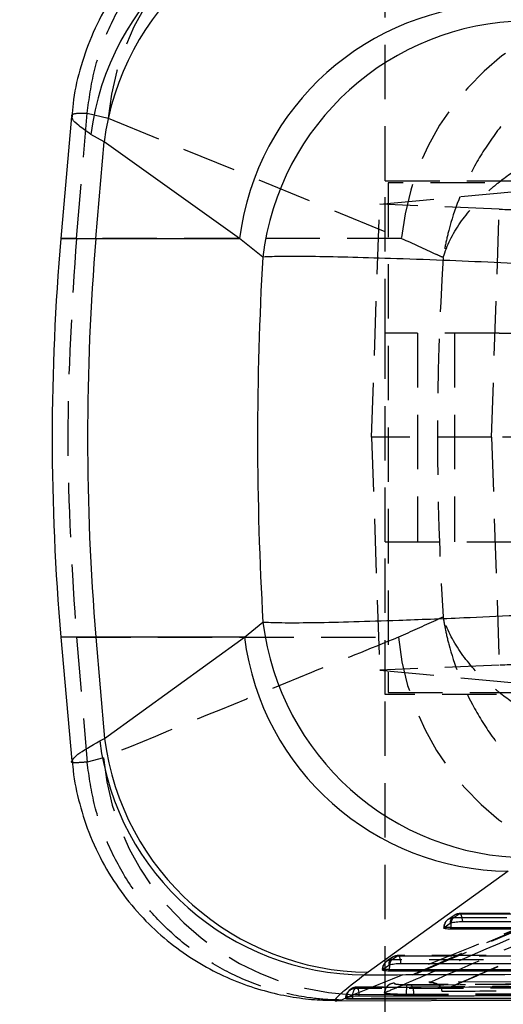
# Model space of a CAD drawing. Extents: x 50 to 498, y 43 to 374.
# Tile 3 of 26: x 90 to 105, y 70 to 101. Entities that reach past the tile are written whole.
import ezdxf

# ---------------------------------------------------------------- set-up
doc = ezdxf.new("R2010")
doc.units = 0
doc.header["$LTSCALE"] = 1.333333
doc.linetypes.add('HIDDEN', pattern=[1.905, 1.27, -0.635])
doc.layers.get('0').update_dxf_attribs({"linetype": 'CONTINUOUS'})
doc.layers.add('FORMATO', color=179, linetype='CONTINUOUS')
doc.styles.add('SLDTEXTSTYLE0', font='TXT', dxfattribs={"width": 0.75})
doc.dimstyles.new('SLDDIMSTYLE0', dxfattribs={"dimtxt": 4.666667, "dimasz": 4.402667, "dimexe": 0, "dimexo": 0.0625, "dimgap": 1.166667, "dimtad": 1, "dimdec": 3, "dimrnd": 1e-09, "dimzin": 12, "dimtxsty": 'SLDTEXTSTYLE0', "dimsah": 1, "dimcen": 0.09, "dimazin": 3, "dimtfac": 1, "dimtdec": 3, "dimtofl": 0, "dimtmove": 0, "dimatfit": 3, "dimtolj": 1, "dimtzin": 12})

# ---------------------------------------------------------------- blocks, each defined once
blk = doc.blocks.new('_D_6')
at = {"layer": 'FORMATO'}
for p, q in [((101.138, 109.946), (70.291, 109.946)), ((71.624, 109.946), (71.624, 65.946)), ((101.138, 65.946), (70.291, 65.946))]:
    blk.add_line(p, q, dxfattribs=at)
for points in [[(71.624, 109.946), (70.947, 105.543), (72.301, 105.543)], [(71.624, 65.946), (72.301, 70.348), (70.947, 70.348)]]:
    blk.add_solid(points, dxfattribs=at)
at = {"layer": 'FORMATO', "insert": (65.608, 87.404), "char_height": 4.6667, "attachment_point": 1, "rotation": 90, "style": 'SLDTEXTSTYLE0'}
blk.add_mtext('44', dxfattribs=at)
blk = doc.blocks.new('_D_7')
at = {"layer": 'FORMATO'}
for p, q in [((99.888, 117.946), (54.291, 117.946)), ((55.624, 57.946), (55.624, 117.946)), ((99.888, 57.946), (54.291, 57.946))]:
    blk.add_line(p, q, dxfattribs=at)
for points in [[(55.624, 117.946), (54.947, 113.543), (56.301, 113.543)], [(55.624, 57.946), (56.301, 62.348), (54.947, 62.348)]]:
    blk.add_solid(points, dxfattribs=at)
at = {"layer": 'FORMATO', "insert": (49.608, 87.404), "char_height": 4.6667, "attachment_point": 1, "rotation": 90, "style": 'SLDTEXTSTYLE0'}
blk.add_mtext('60', dxfattribs=at)
blk = doc.blocks.new('SW_CENTERMARKSYMBOL_2')
at = {"layer": 'FORMATO', "color": 0}
for p, q in [((0, 5), (0, 6.75)), ((0, 0), (0, 2.5)), ((-5, 0), (-6.75, 0)), ((0, 0), (-2.5, 0)), ((0, 0), (0, -2.5)), ((0, 0), (2.5, 0)), ((5, 0), (6.75, 0)), ((0, -5), (0, -6.75))]:
    blk.add_line(p, q, dxfattribs=at)

msp = doc.modelspace()

# ---------------------------------------------------------------- linework, layer by layer
at = {"color": 7, "linetype": 'HIDDEN'}
for p, q in [((101.2214, 95.9458), (101.2214, 105.4594)), ((91.5979, 94.149), (91.9328, 98.0458)), ((91.9328, 98.0458), (91.933, 98.0477)), ((91.933, 98.0477), (92.5841, 97.8949)), ((92.5841, 97.8949), (101.7261, 94.149)), ((101.0475, 95.2152), (111.1107, 96.1463)), ((101.2214, 91.1958), (101.2214, 95.9458)), ((101.2214, 95.9458), (107.2214, 95.9458)), ((101.3095, 95.8833), (101.3095, 80.0083)), ((117.0197, 95.8833), (101.3095, 95.8833)), ((100.7895, 87.9587), (101.0475, 95.2152)), ((104.7682, 95.0582), (101.0475, 95.2152)), ((104.5292, 87.9587), (104.7682, 95.0582)), ((91.5979, 94.149), (91.1153, 94.149)), ((101.7261, 94.149), (91.5979, 94.149)), ((104.764, 91.1958), (101.2214, 91.1958)), ((101.2214, 84.6958), (101.2214, 91.1958)), ((102.2214, 91.1958), (102.2214, 84.6958)), ((103.371, 91.1958), (103.371, 84.6958)), ((104.764, 91.1958), (118.1326, 91.1958)), ((104.5292, 87.9587), (100.7895, 87.9587)), ((100.7895, 87.9587), (101.0475, 80.7023)), ((109.0998, 87.9587), (104.5292, 87.9587)), ((104.5292, 87.9587), (104.7682, 80.8593)), ((101.2214, 79.9458), (101.2214, 84.6958)), ((101.2214, 84.6958), (104.764, 84.6958)), ((104.764, 84.6958), (118.1326, 84.6958)), ((91.5979, 81.7288), (91.9318, 77.8432)), ((91.5979, 81.7288), (101.6323, 81.7288)), ((104.7682, 80.8593), (101.0475, 80.7023)), ((101.0475, 80.7023), (111.1107, 79.7711)), ((107.2214, 79.9458), (101.2214, 79.9458)), ((101.2214, 70.4135), (101.2214, 79.9458)), ((101.3095, 80.0083), (117.0197, 80.0083)), ((92.4384, 77.9784), (91.9322, 77.839)), ((91.9322, 77.839), (91.9318, 77.8432)), ((103.3647, 73.0697), (103.1761, 72.9412)), ((103.332, 72.9892), (103.5206, 73.1177)), ((120.3382, 73.1235), (103.5361, 73.1225)), ((105.9329, 72.883), (101.3821, 70.9274)), ((106.0728, 72.9205), (101.5079, 70.9553)), ((103.0431, 72.6896), (103.0491, 72.6896)), ((101.448, 71.7698), (101.2595, 71.641)), ((101.416, 71.684), (101.6046, 71.8125)), ((119.6067, 71.8172), (101.6201, 71.8173)), ((101.127, 71.3844), (101.1331, 71.3844)), ((101.8905, 70.9077), (102.023, 70.9064)), ((110.2687, 71.0281), (102.5818, 70.9884)), ((110.2993, 71.0223), (102.5945, 70.9823)), ((99.8359, 70.4328), (100.2093, 70.5955)), ((100.0229, 70.5286), (100.0341, 70.5286)), ((100.0229, 70.5242), (100.0229, 70.5286)), ((100.1153, 70.7478), (100.1274, 70.7589)), ((101.4615, 70.6012), (100.2093, 70.5955)), ((102.1038, 70.603), (101.8718, 70.6043)), ((102.1038, 70.603), (102.1038, 70.5789)), ((102.9775, 70.7178), (102.9777, 70.7085)), ((99.7094, 70.4129), (99.7235, 70.4151)), ((99.9812, 70.485), (99.9812, 70.4802)), ((99.9815, 70.485), (99.9812, 70.485)), ((99.9815, 70.485), (99.9815, 70.4808))]:
    msp.add_line(p, q, dxfattribs=at)
at = {"color": 7, "linetype": 'CONTINUOUS'}
for p, q in [((91.4471, 97.9407), (91.1153, 94.149)), ((92.4609, 97.1506), (92.0514, 97.387)), ((92.2078, 94.149), (92.4609, 97.1506)), ((96.681, 94.149), (92.4609, 97.1506)), ((92.2078, 94.149), (96.681, 94.149)), ((97.4041, 93.5667), (96.681, 94.149)), ((96.8324, 81.7288), (97.4105, 82.2024)), ((91.1153, 81.7288), (91.452, 77.8811)), ((96.8324, 81.7288), (92.2078, 81.7288)), ((92.2078, 81.7288), (92.4734, 78.58)), ((92.4734, 78.58), (96.8324, 81.7288)), ((92.3256, 78.5004), (92.4734, 78.58)), ((105.0442, 74.4471), (100.6839, 71.2984)), ((103.0491, 72.6896), (103.0539, 72.6934)), ((103.0539, 72.6934), (103.2425, 72.8218)), ((103.2606, 72.6393), (103.2606, 72.6896)), ((120.1793, 72.6401), (103.2606, 72.6393)), ((101.1379, 71.3882), (101.3265, 71.5166)), ((100.6839, 71.2984), (100.5779, 71.2188)), ((101.1331, 71.3844), (101.1379, 71.3882)), ((101.3446, 71.3341), (101.3446, 71.3844)), ((119.4478, 71.3338), (101.3446, 71.3341)), ((100.0229, 70.5242), (99.9815, 70.4808)), ((100.0341, 70.5286), (100.0229, 70.5242)), ((99.7094, 70.4083), (119.4134, 70.4761)), ((100.1989, 70.4694), (100.1989, 70.485)), ((101.2214, 57.9458), (101.2214, 70.4135))]:
    msp.add_line(p, q, dxfattribs=at)
at = {"color": 8, "linetype": 'CONTINUOUS'}
for p, q in [((91.1153, 94.149), (92.2078, 94.149)), ((92.2078, 81.7288), (91.1153, 81.7288)), ((103.2606, 72.6896), (103.0491, 72.6896)), ((101.3446, 71.3844), (101.1331, 71.3844)), ((100.1989, 70.485), (99.9815, 70.485))]:
    msp.add_line(p, q, dxfattribs=at)
at = {"color": 7, "linetype": 'HIDDEN', "flags": 128}
for points in [[(120.2506, 72.9901), (119.667, 72.99), (117.3323, 72.9899), (107.9937, 72.9894), (103.332, 72.9892)], [(103.5206, 73.1177), (103.5374, 73.1225), (103.5542, 73.1159), (103.5702, 73.0981), (103.585, 73.0698), (103.598, 73.0319), (103.6086, 72.9861), (103.6165, 72.9339), (103.6214, 72.8773)], [(103.5206, 73.1177), (104.1043, 73.1177), (106.4389, 73.1178), (115.7776, 73.1184), (120.3226, 73.1187)], [(101.7054, 71.5721), (101.7005, 71.6287), (101.6926, 71.6809), (101.682, 71.7267), (101.669, 71.7646), (101.6542, 71.7929), (101.6381, 71.8107), (101.6214, 71.8173), (101.6046, 71.8125)], [(101.6046, 71.8125), (102.1882, 71.8124), (104.5229, 71.8124), (113.8616, 71.8124), (119.5912, 71.8124)], [(119.5192, 71.6838), (118.9355, 71.6838), (116.6009, 71.6838), (107.2622, 71.6839), (101.416, 71.684)], [(100.4132, 70.5515), (100.4102, 70.6101), (100.404, 70.6656), (100.3948, 70.7158), (100.3831, 70.759), (100.3692, 70.7933), (100.3536, 70.8175), (100.3371, 70.8307), (100.3201, 70.8324)]]:
    msp.add_lwpolyline(points, dxfattribs=at)
at = {"color": 7, "linetype": 'CONTINUOUS', "flags": 128}
for points in [[(103.2606, 72.6896), (111.7534, 72.6901), (120.1793, 72.6905)], [(103.6214, 72.8773), (104.2051, 72.8773), (106.5397, 72.8775), (115.8784, 72.8781), (120.4234, 72.8784)], [(101.7054, 71.5721), (102.289, 71.5721), (104.6237, 71.5721), (113.9624, 71.5721), (119.692, 71.572)], [(101.3446, 71.3844), (110.4297, 71.3843), (119.4478, 71.3842)]]:
    msp.add_lwpolyline(points, dxfattribs=at)
at = {"color": 8, "linetype": 'CONTINUOUS', "flags": 128}
msp.add_lwpolyline([(100.2005, 70.546), (100.2003, 70.5424), (100.1989, 70.485)], dxfattribs=at)
at = {"color": 7, "linetype": 'HIDDEN'}
for centre, radius, start, end in [((100.7162, 97.1161), 8.1694, 92.47783, 174.52959), ((109.8533, 93.375), 8.164, 91.17287, 174.55948), ((109.7592, 82.5023), 8.1637, 185.437, 268.80231), ((100.575, 78.7615), 8.1742, 185.49751, 267.43567), ((103.3338, 72.7089), 0.2803, 90.3567, 183.18536), ((103.5223, 72.8374), 0.2803, 90.3572, 183.18582), ((103.5376, 72.8195), 0.2666, 140.4698, 175.96445), ((103.5361, 72.8181), 0.3045, 90.0035, 124.26128), ((103.3476, 72.6896), 0.3045, 124.26166, 180), ((101.6063, 71.5322), 0.2803, 90.35321, 183.18238), ((101.6201, 71.5129), 0.3045, 89.99979, 124.26432), ((101.4315, 71.3844), 0.3045, 124.26454, 180), ((101.4177, 71.4037), 0.2803, 90.35362, 183.18169), ((101.6225, 71.5138), 0.2676, 140.50327, 176.08712), ((100.3267, 70.5286), 0.3045, 90.10997, 133.96538), ((100.3251, 70.5301), 0.3023, 90.93834, 130.83304), ((101.5033, 70.6573), 0.301, 135.55649, 178.81543), ((101.4974, 70.6622), 0.2933, 87.95091, 133.45482), ((104.1038, 70.6193), 2.232, 172.57715, 180.3859), ((101.7201, 70.6633), 0.3884, 351.07279, 38.74764), ((100.2857, 70.485), 0.3045, 140.73957, 180), ((100.2848, 70.4858), 0.3033, 139.74228, 180.14643), ((100.3253, 70.5303), 0.3023, 133.98481, 180.31122), ((100.2849, 70.4856), 0.3035, 90.86731, 136.23598), ((100.5251, 70.5741), 0.3258, 138.71838, 184.94632)]:
    msp.add_arc(centre, radius, start, end, dxfattribs=at)
at = {"color": 7, "linetype": 'CONTINUOUS'}
for centre, radius, start, end in [((100.2981, 96.3622), 8.3101, 89.86052, 172.91609), ((100.7428, 96.087), 8.3499, 90.8984, 172.68195), ((104.9623, 93.0865), 8.3492, 90.86534, 172.68857), ((105.6948, 92.5695), 8.3504, 90.88429, 173.14168), ((162.0972, 87.9389), 71.253, 175, 185), ((165.8629, 87.9389), 73.9164, 175.180594, 184.819406), ((105.7015, 83.2196), 8.3532, 186.99407, 269.48849), ((105.1156, 82.7989), 8.3521, 187.36096, 269.5098), ((100.5986, 79.5592), 8.3405, 187.29359, 269.85757), ((100.7568, 79.6504), 8.3523, 187.36306, 269.49969)]:
    msp.add_arc(centre, radius, start, end, dxfattribs=at)
at = {"color": 8, "linetype": 'CONTINUOUS'}
for centre, radius, start, end in [((104.2171, 72.6932), 0.9565, 171.27611, 180.21664), ((102.3023, 71.3879), 0.9577, 171.34306, 180.21032)]:
    msp.add_arc(centre, radius, start, end, dxfattribs=at)
at = {"color": 7, "linetype": 'HIDDEN'}
for centre, major_axis, ratio, start_param, end_param in [((108.0471, 95.0748), (3.4007, 0.006), 0.012091, 3.4100255, 5.0051248), ((160.3542, 87.9389), (0, 71.253), 0.8071055, 1.4918695, 1.6491703), ((108.0471, 80.8426), (3.4007, -0.006), 0.012091, 1.2780605, 2.8731598)]:
    msp.add_ellipse(centre, major_axis=major_axis, ratio=ratio, start_param=start_param, end_param=end_param, dxfattribs=at)
at = {"color": 7, "linetype": 'CONTINUOUS'}
msp.add_ellipse((149.3159, 87.9389), major_axis=(0, 71.253), ratio=0.7308388, start_param=1.4917314, end_param=1.6513926, dxfattribs=at)
for points, knots in [([(99.7983, 105.4574), (99.7843, 105.4579), (99.5591, 105.4656), (99.0362, 105.4371), (98.2354, 105.3396), (97.3574, 105.1372), (96.4479, 104.8177), (95.5432, 104.3724), (94.6787, 103.8043), (93.8812, 103.1215), (93.1714, 102.3355), (92.5512, 101.4384), (92.0476, 100.452), (91.6923, 99.4058), (91.5005, 98.5634), (91.4717, 98.0741), (91.4636, 97.9376)], [0, 0, 0, 0, 0.0044183, 0.071205, 0.1414083, 0.2162643, 0.2947566, 0.3754797, 0.4575202, 0.5403381, 0.6236054, 0.7071308, 0.797117, 0.88387, 0.9675988, 1, 1, 1, 1]), ([(110.3048, 93.1184), (110.0952, 93.1302), (109.3351, 93.1728), (107.9802, 93.2435), (106.2709, 93.326), (104.6014, 93.4002), (102.9452, 93.4674), (101.3961, 93.5229), (100.013, 93.5632), (98.8768, 93.5853), (97.9671, 93.5894), (97.5918, 93.5743), (97.4041, 93.5667)], [0, 0, 0, 0, 0.0397526, 0.1441914, 0.2486299, 0.3511388, 0.453648, 0.5697092, 0.6766526, 0.7835969, 0.8917986, 1, 1, 1, 1]), ([(97.4105, 82.2024), (97.4208, 82.2018), (97.5959, 82.1911), (98.0552, 82.1795), (98.9986, 82.1852), (100.2013, 82.2124), (101.7361, 82.2615), (103.4573, 82.3291), (105.271, 82.4095), (106.9534, 82.4908), (108.6567, 82.5793), (109.7577, 82.6429), (110.3082, 82.6747)], [0, 0, 0, 0, 0.0069128, 0.1179642, 0.2290151, 0.338921, 0.4488266, 0.5875949, 0.6903341, 0.7930729, 0.8965362, 1, 1, 1, 1]), ([(91.4767, 77.8821), (91.4789, 77.8247), (91.4944, 77.4165), (91.6537, 76.6652), (91.9697, 75.6251), (92.4428, 74.6239), (93.0459, 73.6957), (93.7416, 72.8857), (94.5068, 72.1963), (95.3211, 71.6272), (96.1639, 71.1764), (97.0132, 70.8397), (97.8461, 70.6092), (98.6326, 70.4764), (99.265, 70.4217), (99.6046, 70.4249), (99.7236, 70.426)], [0, 0, 0, 0, 0.0138616, 0.0985547, 0.1835325, 0.2753352, 0.363818, 0.4491763, 0.5317136, 0.6115846, 0.6888138, 0.7632812, 0.8346522, 0.9023325, 0.9657653, 1, 1, 1, 1]), ([(103.2606, 72.6393), (103.2292, 72.6399), (103.1662, 72.6411), (103.0943, 72.6504), (103.0498, 72.6641), (103.0393, 72.6781), (103.0468, 72.6869), (103.0491, 72.6896)], [0, 0, 0, 0, 0.22326701, 0.4464885, 0.67129441, 0.89953134, 1, 1, 1, 1]), ([(103.2425, 72.8218), (103.2517, 72.8267), (103.2725, 72.8377), (103.3368, 72.8536), (103.4259, 72.867), (103.5259, 72.8757), (103.5905, 72.8768), (103.6214, 72.8773)], [0, 0, 0, 0, 0.16888802, 0.38098957, 0.59306215, 0.80514144, 1, 1, 1, 1]), ([(101.3265, 71.5166), (101.3357, 71.5215), (101.3564, 71.5325), (101.4207, 71.5484), (101.5098, 71.5618), (101.6098, 71.5705), (101.6744, 71.5716), (101.7054, 71.5721)], [0, 0, 0, 0, 0.1686949, 0.3807788, 0.5928454, 0.8049232, 1, 1, 1, 1]), ([(100.5779, 71.2188), (103.3146, 71.2274), (109.8309, 71.2479), (116.3514, 71.2713), (120.1335, 71.2848)], [0, 0, 0, 0, 0.4199753, 1, 1, 1, 1]), ([(101.3446, 71.3341), (101.3131, 71.3347), (101.2502, 71.3358), (101.1783, 71.3452), (101.1337, 71.3589), (101.1232, 71.3729), (101.1308, 71.3817), (101.1331, 71.3844)], [0, 0, 0, 0, 0.2233197, 0.4465942, 0.6714547, 0.8997464, 1, 1, 1, 1]), ([(100.4132, 70.5515), (100.3814, 70.5513), (100.3159, 70.5507), (100.2149, 70.5468), (100.126, 70.541), (100.0634, 70.5346), (100.0428, 70.5304), (100.0341, 70.5286)], [0, 0, 0, 0, 0.201756, 0.415298, 0.6288302, 0.8423528, 1, 1, 1, 1]), ([(100.1989, 70.485), (103.3013, 70.4919), (106.4275, 70.4988), (112.6326, 70.5137), (115.735, 70.5218), (118.8137, 70.5298)], [0, 0, 0, 0, 0.5000001, 0.5038302, 1, 1, 1, 1]), ([(100.1989, 70.4694), (103.3013, 70.4765), (109.5063, 70.4909), (115.7112, 70.5077), (118.8137, 70.5161)], [0, 0, 0, 0, 0.5000001, 1, 1, 1, 1]), ([(119.0298, 70.5894), (118.8358, 70.589), (117.8636, 70.5868), (113.7781, 70.5777), (107.7666, 70.5652), (102.5333, 70.5555), (100.4132, 70.5515)], [0, 0, 0, 0, 0.0312554, 0.1566756, 0.6583562, 1, 1, 1, 1]), ([(99.9815, 70.4808), (99.9833, 70.4791), (99.9871, 70.4756), (100.0357, 70.4719), (100.1077, 70.4696), (100.1693, 70.4695), (100.1989, 70.4694)], [0, 0, 0, 0, 0.25478016, 0.50952024, 0.76405404, 1, 1, 1, 1])]:
    msp.add_open_spline(points, degree=3, knots=knots, dxfattribs=at)
at = {"color": 7, "linetype": 'HIDDEN'}
for points, knots in [([(91.933, 98.0477), (91.9939, 98.4941), (92.1176, 99.3997), (92.581, 100.6888), (93.2406, 101.8955), (94.0861, 102.9622), (95.1034, 103.8784), (96.2469, 104.6015), (97.5043, 105.1243), (98.6768, 105.3895), (99.4748, 105.4542), (99.8187, 105.4577), (99.8646, 105.4582)], [0, 0, 0, 0, 0.112429, 0.2281185, 0.3405473, 0.4562366, 0.568668, 0.6843598, 0.7967951, 0.9124909, 0.988316, 1, 1, 1, 1]), ([(106.6425, 99.3971), (106.1724, 99.01), (105.3982, 98.3722), (104.5267, 97.2757), (103.7537, 96.0319), (103.2979, 94.8646), (103.097, 93.9774), (103.049, 93.7099), (103.0336, 93.6149), (103.0287, 93.5833), (103.0265, 93.5695), (103.0255, 93.5627), (103.0246, 93.5569)], [0, 0, 0, 0, 0.2539415, 0.4182783, 0.5827064, 0.8736305, 0.9543461, 0.9832027, 0.9937937, 0.9969578, 0.9973979, 1, 1, 1, 1]), ([(91.4681, 97.9388), (91.4637, 97.9539), (91.4458, 98.0151), (91.5877, 98.0531), (91.8217, 98.0482), (91.9328, 98.0458)], [0, 0, 0, 0, 0.1464636, 0.5950025, 1, 1, 1, 1]), ([(103.0246, 93.5569), (103.0257, 93.5605), (103.1366, 93.9229), (103.4833, 94.6212), (104.153, 95.3816), (104.8407, 95.9757), (105.4966, 96.4444), (106.1913, 96.8354), (107.1438, 97.2951), (107.8293, 97.5244), (108.4017, 97.7157)], [0, 0, 0, 0, 0.0021, 0.2086029, 0.4028833, 0.4673178, 0.5991975, 0.7310096, 0.7753983, 1, 1, 1, 1]), ([(91.5979, 94.149), (91.4647, 92.079), (91.1983, 87.9389), (91.4647, 83.7989), (91.5979, 81.7288)], [0, 0, 0, 0, 0.5, 1, 1, 1, 1]), ([(101.7261, 94.149), (102.0817, 93.9864), (102.514, 93.7887), (102.9477, 93.5918), (103.0246, 93.5569)], [0, 0, 0, 0, 0.8226033, 1, 1, 1, 1]), ([(103.0221, 82.3603), (102.9451, 82.3255), (102.481, 82.1155), (102.0183, 81.9047), (101.6323, 81.7288)], [0, 0, 0, 0, 0.16578752, 1, 1, 1, 1]), ([(108.3979, 78.1996), (107.8256, 78.3913), (107.1403, 78.6207), (106.1881, 79.0807), (105.4935, 79.4719), (104.8378, 79.9407), (104.1502, 80.535), (103.4805, 81.2957), (103.1341, 81.994), (103.0232, 82.3566), (103.0221, 82.3603)], [0, 0, 0, 0, 0.2245521, 0.2688967, 0.4007063, 0.5325839, 0.5969691, 0.7913175, 0.9979016, 1, 1, 1, 1]), ([(103.0221, 82.3603), (103.023, 82.3545), (103.024, 82.3477), (103.0261, 82.3339), (103.0311, 82.3022), (103.0465, 82.2072), (103.0943, 81.9397), (103.2949, 81.052), (103.7503, 79.8841), (104.523, 78.6397), (105.3939, 77.5429), (106.1678, 76.9049), (106.6376, 76.5176)], [0, 0, 0, 0, 0.0026013, 0.0030408, 0.0062028, 0.0167907, 0.0456446, 0.1263657, 0.4174483, 0.5818474, 0.7461551, 1, 1, 1, 1]), ([(101.6323, 81.7288), (100.7276, 81.3634), (97.6618, 80.1249), (94.5981, 78.8659), (92.4384, 77.9784)], [0, 0, 0, 0, 0.295086, 1, 1, 1, 1]), ([(91.9318, 77.8432), (91.8096, 77.8329), (91.5641, 77.8124), (91.4118, 77.8221), (91.4625, 77.8766), (91.4671, 77.8816)], [0, 0, 0, 0, 0.4743899, 0.9523827, 1, 1, 1, 1]), ([(99.8359, 70.4328), (99.79, 70.4336), (99.4634, 70.4391), (98.6956, 70.5037), (97.5389, 70.7617), (96.2898, 71.2764), (95.1316, 72.0028), (94.1184, 72.9077), (93.2592, 73.9816), (92.5991, 75.1752), (92.1244, 76.4745), (91.9969, 77.3799), (91.9322, 77.839)], [0, 0, 0, 0, 0.0117316, 0.0834566, 0.1963913, 0.3126009, 0.4255317, 0.5417372, 0.6546655, 0.7708684, 0.8837968, 1, 1, 1, 1]), ([(101.2024, 70.6635), (101.2391, 70.6793), (101.4223, 70.7584), (102.1921, 71.0904), (105.2001, 72.386), (108.065, 73.5981), (110.3426, 74.5617)], [0, 0, 0, 0, 0.0120414, 0.0602071, 0.2528704, 1, 1, 1, 1]), ([(102.5945, 70.9823), (104.0824, 71.6276), (107.0254, 72.9041), (109.971, 74.1624), (111.4274, 74.7846)], [0, 0, 0, 0, 0.5055711, 1, 1, 1, 1]), ([(100.2093, 70.5955), (102.402, 71.4816), (105.5125, 72.7386), (108.6599, 73.9755), (109.5886, 74.3404)], [0, 0, 0, 0, 0.7049425, 1, 1, 1, 1]), ([(111.7281, 74.481), (110.2696, 73.8584), (107.3498, 72.6121), (104.4408, 71.3533), (102.9777, 70.7178), (102.9775, 70.7178)], [0, 0, 0, 0, 0.4994939, 0.9999491, 1, 1, 1, 1]), ([(111.7281, 74.4789), (110.26, 73.8508), (107.3413, 72.6022), (104.4264, 71.3372), (102.9777, 70.7085)], [0, 0, 0, 0, 0.5030114, 1, 1, 1, 1]), ([(118.8955, 70.834), (118.7009, 70.8334), (117.728, 70.8308), (113.6418, 70.8201), (108.5841, 70.8077), (103.3519, 70.7958), (101.233, 70.7911), (100.2803, 70.7891)], [0, 0, 0, 0, 0.0313582, 0.1567905, 0.6585206, 0.8464608, 1, 1, 1, 1]), ([(100.2803, 70.7891), (100.2872, 70.7973), (100.2983, 70.8106), (100.3142, 70.8264), (100.3201, 70.8324)], [0, 0, 0, 0, 0.62243, 1, 1, 1, 1]), ([(100.3201, 70.8324), (100.5147, 70.8328), (101.4876, 70.8347), (105.5738, 70.8427), (110.6333, 70.8534), (115.8661, 70.8653), (117.9856, 70.8703), (118.9371, 70.8726)], [0, 0, 0, 0, 0.0313553, 0.1567762, 0.6584604, 0.8466715, 1, 1, 1, 1]), ([(118.9425, 70.8733), (118.0883, 70.8712), (111.8828, 70.8561), (105.6774, 70.844), (100.3261, 70.8337)], [0, 0, 0, 0, 0.137649, 1, 1, 1, 1]), ([(101.3778, 70.9277), (101.3623, 70.9209), (101.322, 70.9033), (101.2591, 70.8463), (101.2041, 70.7601), (101.1959, 70.6896), (101.1917, 70.6541)], [0, 0, 0, 0, 0.1577845, 0.4106285, 0.7027599, 1, 1, 1, 1]), ([(101.5079, 70.9553), (101.5041, 70.9513), (101.4968, 70.9435), (101.5484, 70.9312), (101.6358, 70.9206), (101.7544, 70.912), (101.8451, 70.9091), (101.8905, 70.9077)], [0, 0, 0, 0, 0.2123931, 0.4100397, 0.6070138, 0.8035006, 1, 1, 1, 1]), ([(118.4156, 70.9905), (114.0012, 70.9673), (108.4928, 70.9383), (102.9845, 70.9127), (101.8905, 70.9077)], [0, 0, 0, 0, 0.8013985, 1, 1, 1, 1]), ([(102.023, 70.9064), (104.7433, 70.9194), (110.184, 70.9453), (115.6247, 70.9747), (118.3451, 70.9894)], [0, 0, 0, 0, 0.5000002, 1, 1, 1, 1]), ([(102.5945, 70.9823), (102.5953, 70.9823), (102.6477, 70.9861), (102.7475, 70.9776), (102.8669, 70.9244), (102.9385, 70.8482), (102.9711, 70.7809), (102.9755, 70.7371), (102.9775, 70.7178)], [0, 0, 0, 0, 0.00532025, 0.33558715, 0.64051069, 0.80901092, 0.9156971, 1, 1, 1, 1]), ([(100.0229, 70.5286), (100.0167, 70.5226), (100.0003, 70.5067), (99.9887, 70.4934), (99.9815, 70.485)], [0, 0, 0, 0, 0.3775611, 1, 1, 1, 1]), ([(100.1277, 70.7587), (100.1136, 70.7479), (100.0857, 70.7266), (100.0654, 70.6957), (100.0553, 70.6804)], [0, 0, 0, 0, 0.5052215, 1, 1, 1, 1]), ([(101.2179, 70.6363), (101.2026, 70.6432), (101.1816, 70.6526), (101.198, 70.6612), (101.2024, 70.6635)], [0, 0, 0, 0, 0.7345276, 1, 1, 1, 1]), ([(101.4615, 70.6012), (101.4519, 70.602), (101.3808, 70.6083), (101.2833, 70.62), (101.237, 70.6316), (101.2179, 70.6363)], [0, 0, 0, 0, 0.0838545, 0.6218102, 1, 1, 1, 1]), ([(101.8718, 70.6043), (101.7924, 70.6057), (101.6335, 70.6086), (101.4273, 70.6172), (101.2844, 70.6269), (101.2375, 70.6335), (101.2179, 70.6363)], [0, 0, 0, 0, 0.2690002, 0.5377672, 0.8069878, 1, 1, 1, 1]), ([(102.1038, 70.5789), (102.0254, 70.5792), (101.8685, 70.5797), (101.6402, 70.588), (101.5177, 70.597), (101.4615, 70.6012)], [0, 0, 0, 0, 0.3514055, 0.7028, 1, 1, 1, 1]), ([(118.4256, 70.6862), (115.7053, 70.6715), (110.2647, 70.642), (104.8241, 70.616), (102.1038, 70.603)], [0, 0, 0, 0, 0.4999999, 1, 1, 1, 1]), ([(118.4256, 70.6604), (115.7053, 70.646), (110.2647, 70.6171), (104.8241, 70.5916), (102.1038, 70.5789)], [0, 0, 0, 0, 0.4999999, 1, 1, 1, 1]), ([(102.9777, 70.7085), (102.9834, 70.7085), (103.7674, 70.7126), (107.6644, 70.7326), (112.4765, 70.7592), (116.5104, 70.783), (117.4313, 70.7884)], [0, 0, 0, 0, 0.0011842, 0.1627191, 0.8088574, 1, 1, 1, 1])]:
    msp.add_open_spline(points, degree=3, knots=knots, dxfattribs=at)
at = {"color": 8, "linetype": 'CONTINUOUS'}
for points, knots in [([(92.0514, 97.387), (91.9173, 97.4802), (91.6491, 97.6667), (91.4612, 97.8464), (91.4661, 97.912), (91.4681, 97.9388)], [0, 0, 0, 0, 0.3715067, 0.7430103, 1, 1, 1, 1]), ([(91.4671, 77.8816), (91.4919, 77.9355), (91.5436, 78.0483), (92.0576, 78.3454), (92.3256, 78.5004)], [0, 0, 0, 0, 0.47844344, 1, 1, 1, 1]), ([(100.5779, 71.2188), (100.3463, 71.0406), (99.8796, 70.6813), (99.6632, 70.4702), (99.6331, 70.399), (99.6989, 70.411), (99.7094, 70.4129)], [0, 0, 0, 0, 0.36107, 0.7276609, 0.9563244, 1, 1, 1, 1])]:
    msp.add_open_spline(points, degree=3, knots=knots, dxfattribs=at)

# ---------------------------------------------------------------- block references
at = {"layer": 'FORMATO'}
msp.add_blockref('SW_CENTERMARKSYMBOL_2', (109.2214, 65.9458), dxfattribs=at)

# ---------------------------------------------------------------- dimensions: what is measured, and where the dimension line sits
for base, p1, p2, picture, middle in [((55.6241, 117.9458), (101.2214, 57.9458), (101.2214, 117.9458), '_D_7', (55.6241, 90.852)), ((71.6241, 65.9458), (102.4714, 109.9458), (102.4714, 65.9458), '_D_6', (71.6241, 90.852))]:
    dim = msp.add_linear_dim(base=base, p1=p1, p2=p2, angle=90, dimstyle='SLDDIMSTYLE0', dxfattribs=at)
    dim.commit()
    dim.dimension.update_dxf_attribs({"geometry": picture, "text_midpoint": middle, "dimtype": 160})

doc.saveas('drawing.dxf')
